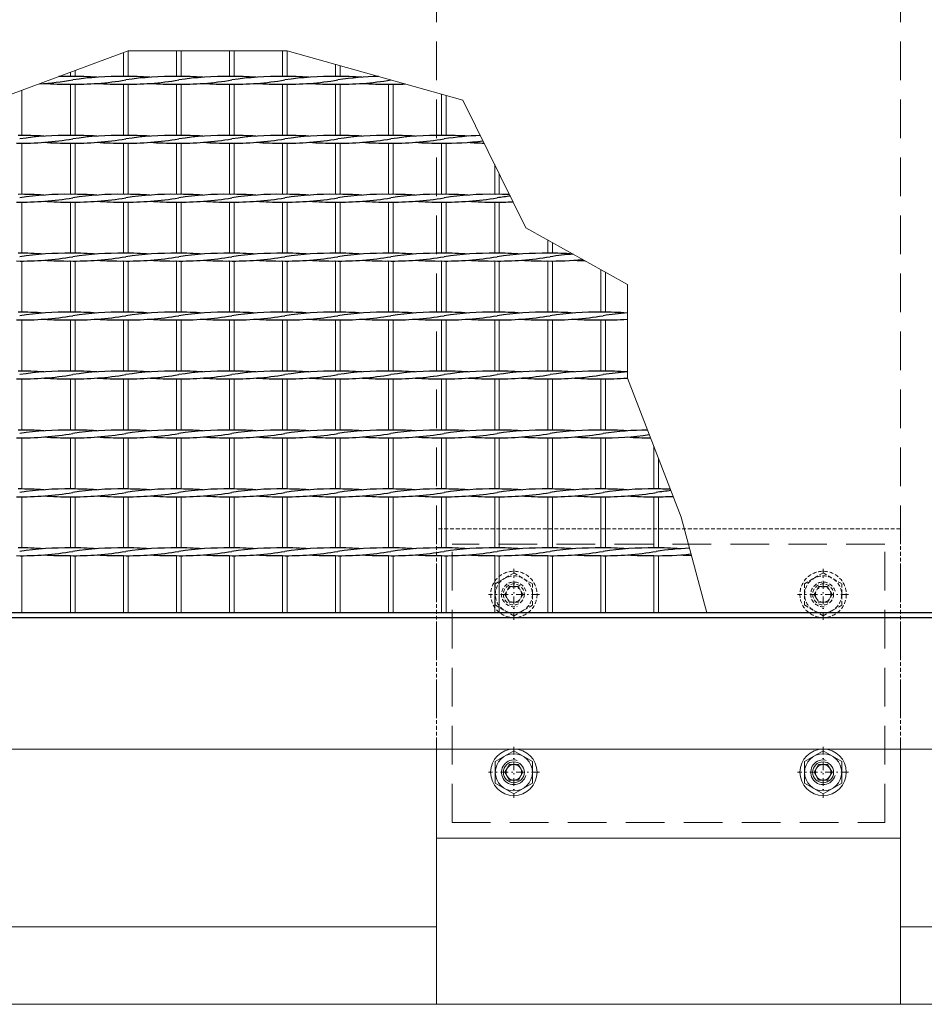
# Model space of a CAD drawing. Header units: millimetres. Extents: x -6178 to 46156, y -8419 to 8560.
# Tile 26 of 256: x 1735 to 2320, y -2755 to -2119. Entities that reach past the tile are written whole.
import ezdxf

# ---------------------------------------------------------------- set-up
doc = ezdxf.new("R2010")
doc.units = ezdxf.units.MM
doc.linetypes.add('DASHDOT', pattern=[1, 0.5, -0.25, 0, -0.25])
doc.linetypes.add('HIDDEN', pattern=[0.375, 0.25, -0.125])
for name, color, linetype, lineweight in [('Betonfundamente', 7, 'Continuous', 18), ('Mutter M16', 7, 'Continuous', 9), ('Pflaster-Gehweg', 7, 'Continuous', 15), ('Stufen&Podest', 7, 'Continuous', 9), ('Tragegurt', 7, 'Continuous', 20)]:
    doc.layers.add(name, color=color, linetype=linetype, lineweight=lineweight)

msp = doc.modelspace()

# ---------------------------------------------------------------- linework, layer by layer
at = {"layer": 'Betonfundamente', "linetype": 'HIDDEN', "ltscale": 100}
for p, q in [((2004.38052, -1420.40053), (2004.38052, -2590.40053)), ((2304.38052, -1420.40053), (2304.38052, -2590.40053))]:
    msp.add_line(p, q, dxfattribs=at)
at = {"layer": 'Betonfundamente'}
for p, q in [((2004.38052, -2755.40053), (2004.38052, -2590.40053)), ((2304.38052, -2755.40053), (2304.38052, -2590.40053)), ((2304.38052, -2755.40053), (2004.38052, -2755.40053))]:
    msp.add_line(p, q, dxfattribs=at)
at = {"layer": 'Betonfundamente', "linetype": 'HIDDEN', "ltscale": 10}
msp.add_line((2654.38052, -2755.40053), (1654.38052, -2755.40053), dxfattribs=at)
at = {"layer": 'Mutter M16', "linetype": 'DASHDOT', "ltscale": 10}
for p, q in [((2054.38052, -2506.90053), (2054.38052, -2473.90053)), ((2254.38052, -2506.90053), (2254.38052, -2473.90053)), ((2070.88052, -2490.40053), (2037.88052, -2490.40053)), ((2270.88052, -2490.40053), (2237.88052, -2490.40053)), ((2054.38052, -2588.90053), (2054.38052, -2621.90053)), ((2254.38052, -2588.90053), (2254.38052, -2621.90053)), ((2070.88052, -2605.40053), (2037.88052, -2605.40053)), ((2270.88052, -2605.40053), (2237.88052, -2605.40053))]:
    msp.add_line(p, q, dxfattribs=at)
at = {"layer": 'Mutter M16', "linetype": 'HIDDEN', "ltscale": 10}
for p, q in [((2042.38052, -2483.47233), (2054.38052, -2476.54413)), ((2054.38052, -2476.54413), (2066.38052, -2483.47233)), ((2242.38052, -2483.47233), (2254.38052, -2476.54413)), ((2254.38052, -2476.54413), (2266.38052, -2483.47233)), ((2042.38052, -2497.32874), (2042.38052, -2483.47233)), ((2051.48052, -2485.37759), (2048.58052, -2490.40053)), ((2057.28052, -2485.37759), (2051.48052, -2485.37759)), ((2060.18052, -2490.40053), (2057.28052, -2485.37759)), ((2066.38052, -2483.47233), (2066.38052, -2497.32874)), ((2242.38052, -2497.32874), (2242.38052, -2483.47233)), ((2251.48052, -2485.37759), (2248.58052, -2490.40053)), ((2257.28052, -2485.37759), (2251.48052, -2485.37759)), ((2260.18052, -2490.40053), (2257.28052, -2485.37759)), ((2266.38052, -2483.47233), (2266.38052, -2497.32874)), ((2048.58052, -2490.40053), (2051.48052, -2495.42348)), ((2057.28052, -2495.42348), (2060.18052, -2490.40053)), ((2248.58052, -2490.40053), (2251.48052, -2495.42348)), ((2257.28052, -2495.42348), (2260.18052, -2490.40053)), ((2054.38052, -2504.25694), (2042.38052, -2497.32874)), ((2051.48052, -2495.42348), (2057.28052, -2495.42348)), ((2066.38052, -2497.32874), (2054.38052, -2504.25694)), ((2254.38052, -2504.25694), (2242.38052, -2497.32874)), ((2251.48052, -2495.42348), (2257.28052, -2495.42348)), ((2266.38052, -2497.32874), (2254.38052, -2504.25694))]:
    msp.add_line(p, q, dxfattribs=at)
at = {"layer": 'Mutter M16', "linetype": 'Continuous'}
for p, q in [((2054.38052, -2591.54413), (2042.38052, -2598.47233)), ((2066.38052, -2598.47233), (2054.38052, -2591.54413)), ((2254.38052, -2591.54413), (2242.38052, -2598.47233)), ((2266.38052, -2598.47233), (2254.38052, -2591.54413)), ((2042.38052, -2598.47233), (2042.38052, -2612.32874)), ((2048.58052, -2605.40053), (2051.48052, -2600.37759)), ((2051.48052, -2600.37759), (2057.28052, -2600.37759)), ((2057.28052, -2600.37759), (2060.18052, -2605.40053)), ((2066.38052, -2612.32874), (2066.38052, -2598.47233)), ((2242.38052, -2598.47233), (2242.38052, -2612.32874)), ((2248.58052, -2605.40053), (2251.48052, -2600.37759)), ((2251.48052, -2600.37759), (2257.28052, -2600.37759)), ((2257.28052, -2600.37759), (2260.18052, -2605.40053)), ((2266.38052, -2612.32874), (2266.38052, -2598.47233)), ((2051.48052, -2610.42348), (2048.58052, -2605.40053)), ((2060.18052, -2605.40053), (2057.28052, -2610.42348)), ((2251.48052, -2610.42348), (2248.58052, -2605.40053)), ((2260.18052, -2605.40053), (2257.28052, -2610.42348)), ((2042.38052, -2612.32874), (2054.38052, -2619.25694)), ((2057.28052, -2610.42348), (2051.48052, -2610.42348)), ((2054.38052, -2619.25694), (2066.38052, -2612.32874)), ((2242.38052, -2612.32874), (2254.38052, -2619.25694)), ((2257.28052, -2610.42348), (2251.48052, -2610.42348)), ((2254.38052, -2619.25694), (2266.38052, -2612.32874))]:
    msp.add_line(p, q, dxfattribs=at)
at = {"layer": 'Mutter M16', "linetype": 'HIDDEN', "ltscale": 10}
for centre, radius in [((2054.38052, -2490.40053), 15), ((2254.38052, -2490.40053), 15), ((2054.38052, -2490.40053), 12), ((2254.38052, -2490.40053), 12), ((2054.38052, -2490.40053), 6.77315), ((2054.38052, -2490.40053), 5.02295), ((2254.38052, -2490.40053), 6.77315), ((2254.38052, -2490.40053), 5.02295)]:
    msp.add_circle(centre, radius, dxfattribs=at)
at = {"layer": 'Mutter M16', "linetype": 'Continuous'}
for centre, radius in [((2054.38052, -2605.40053), 15), ((2254.38052, -2605.40053), 15), ((2054.38052, -2605.40053), 12), ((2254.38052, -2605.40053), 12), ((2054.38052, -2605.40053), 6.77315), ((2054.38052, -2605.40053), 5.02295), ((2254.38052, -2605.40053), 6.77315), ((2254.38052, -2605.40053), 5.02295)]:
    msp.add_circle(centre, radius, dxfattribs=at)
at = {"layer": 'Mutter M16', "linetype": 'HIDDEN', "ltscale": 10}
for centre in [(2054.38052, -2490.40053), (2254.38052, -2490.40053)]:
    msp.add_arc(centre, 8, 14.99999999, 285.00000002, dxfattribs=at)
at = {"layer": 'Mutter M16', "linetype": 'Continuous'}
for centre in [(2054.38052, -2605.40053), (2254.38052, -2605.40053)]:
    msp.add_arc(centre, 8, 74.99999998, 345.00000001, dxfattribs=at)
at = {"layer": 'Pflaster-Gehweg'}
for p, q in [((2004.38052, -2705.40053), (-4546.19553, -2705.40053)), ((6299.78679, -2705.40053), (2304.38052, -2705.40053)), ((2004.38052, -2755.40053), (-4546.19553, -2755.40053)), ((6299.78679, -2755.40053), (2304.38052, -2755.40053))]:
    msp.add_line(p, q, dxfattribs=at)
at = {"layer": 'Stufen&Podest', "lineweight": 20}
for p, q in [((1801.88052, -2140.10768), (1801.88052, -2155.5469)), ((1804.88052, -2138.9969), (1804.88052, -2155.53517)), ((1836.18052, -2138.9969), (1836.18052, -2155.5469)), ((1839.18052, -2138.9969), (1839.18052, -2155.53517)), ((1939.08052, -2147.77762), (1939.08052, -2155.5469)), ((1942.08052, -2148.61922), (1942.08052, -2155.53517)), ((1801.88052, -2160.5469), (1801.88052, -2193.6469)), ((1804.88052, -2160.55862), (1804.88052, -2193.63517)), ((1836.18052, -2160.5469), (1836.18052, -2193.6469)), ((1839.18052, -2160.55862), (1839.18052, -2193.63517)), ((1939.08052, -2160.5469), (1939.08052, -2193.6469)), ((1942.08052, -2160.55862), (1942.08052, -2193.63517)), ((1973.38052, -2160.5469), (1973.38052, -2193.6469)), ((1976.38052, -2160.55862), (1976.38052, -2193.63517)), ((1801.88052, -2198.6469), (1801.88052, -2231.7469)), ((1804.88052, -2198.65862), (1804.88052, -2231.73517)), ((1836.18052, -2198.6469), (1836.18052, -2231.7469)), ((1839.18052, -2198.65862), (1839.18052, -2231.73517)), ((1939.08052, -2198.6469), (1939.08052, -2231.7469)), ((1942.08052, -2198.65862), (1942.08052, -2231.73517)), ((1973.38052, -2198.6469), (1973.38052, -2231.7469)), ((1976.38052, -2198.65862), (1976.38052, -2231.73517)), ((1801.88052, -2236.7469), (1801.88052, -2269.8469)), ((1804.88052, -2236.75862), (1804.88052, -2269.83517)), ((1836.18052, -2236.7469), (1836.18052, -2269.8469)), ((1839.18052, -2236.75862), (1839.18052, -2269.83517)), ((1939.08052, -2236.7469), (1939.08052, -2269.8469)), ((1942.08052, -2236.75862), (1942.08052, -2269.83517)), ((1973.38052, -2236.7469), (1973.38052, -2269.8469)), ((1976.38052, -2236.75862), (1976.38052, -2269.83517)), ((2076.28052, -2261.16681), (2076.28052, -2269.8469)), ((2079.28052, -2262.84436), (2079.28052, -2269.83517)), ((1801.88052, -2274.8469), (1801.88052, -2307.9469)), ((1804.88052, -2274.85862), (1804.88052, -2307.93517)), ((1836.18052, -2274.8469), (1836.18052, -2307.9469)), ((1839.18052, -2274.85862), (1839.18052, -2307.93517)), ((1939.08052, -2274.8469), (1939.08052, -2307.9469)), ((1942.08052, -2274.85862), (1942.08052, -2307.93517)), ((1973.38052, -2274.8469), (1973.38052, -2307.9469)), ((1976.38052, -2274.85862), (1976.38052, -2307.93517)), ((2076.28052, -2274.8469), (2076.28052, -2307.9469)), ((2079.28052, -2274.85862), (2079.28052, -2307.93517)), ((2110.58052, -2280.34677), (2110.58052, -2307.9469)), ((2113.58052, -2282.02432), (2113.58052, -2307.93517)), ((1801.88052, -2312.9469), (1801.88052, -2346.0469)), ((1804.88052, -2312.95862), (1804.88052, -2346.03517)), ((1836.18052, -2312.9469), (1836.18052, -2346.0469)), ((1839.18052, -2312.95862), (1839.18052, -2346.03517)), ((1939.08052, -2312.9469), (1939.08052, -2346.0469)), ((1942.08052, -2312.95862), (1942.08052, -2346.03517)), ((1973.38052, -2312.9469), (1973.38052, -2346.0469)), ((1976.38052, -2312.95862), (1976.38052, -2346.03517)), ((2076.28052, -2312.9469), (2076.28052, -2346.0469)), ((2079.28052, -2312.95862), (2079.28052, -2346.03517)), ((2110.58052, -2312.9469), (2110.58052, -2346.0469)), ((2113.58052, -2312.95862), (2113.58052, -2346.03517)), ((1801.88052, -2351.0469), (1801.88052, -2384.1469)), ((1804.88052, -2351.05862), (1804.88052, -2384.13517)), ((1836.18052, -2351.0469), (1836.18052, -2384.1469)), ((1839.18052, -2351.05862), (1839.18052, -2384.13517)), ((1939.08052, -2351.0469), (1939.08052, -2384.1469)), ((1942.08052, -2351.05862), (1942.08052, -2384.13517)), ((1973.38052, -2351.0469), (1973.38052, -2384.1469)), ((1976.38052, -2351.05862), (1976.38052, -2384.13517)), ((2076.28052, -2351.0469), (2076.28052, -2384.1469)), ((2079.28052, -2351.05862), (2079.28052, -2384.13517)), ((2110.58052, -2351.0469), (2110.58052, -2384.1469)), ((2113.58052, -2351.05862), (2113.58052, -2384.13517)), ((1801.88052, -2389.1469), (1801.88052, -2422.2469)), ((1804.88052, -2389.15862), (1804.88052, -2422.23517)), ((1836.18052, -2389.1469), (1836.18052, -2422.2469)), ((1839.18052, -2389.15862), (1839.18052, -2422.23517)), ((1939.08052, -2389.1469), (1939.08052, -2422.2469)), ((1942.08052, -2389.15862), (1942.08052, -2422.23517)), ((1973.38052, -2389.1469), (1973.38052, -2422.2469)), ((1976.38052, -2389.15862), (1976.38052, -2422.23517)), ((2076.28052, -2389.1469), (2076.28052, -2422.2469)), ((2079.28052, -2389.15862), (2079.28052, -2422.23517)), ((2110.58052, -2389.1469), (2110.58052, -2422.2469)), ((2113.58052, -2389.15862), (2113.58052, -2422.23517)), ((1801.88052, -2427.2469), (1801.88052, -2460.3469)), ((1804.88052, -2427.25862), (1804.88052, -2460.33517)), ((1836.18052, -2427.2469), (1836.18052, -2460.3469)), ((1839.18052, -2427.25862), (1839.18052, -2460.33517)), ((1939.08052, -2427.2469), (1939.08052, -2460.3469)), ((1942.08052, -2427.25862), (1942.08052, -2460.33517)), ((1973.38052, -2427.2469), (1973.38052, -2460.3469)), ((1976.38052, -2427.25862), (1976.38052, -2460.33517)), ((2076.28052, -2427.2469), (2076.28052, -2460.3469)), ((2079.28052, -2427.25862), (2079.28052, -2460.33517)), ((2110.58052, -2427.2469), (2110.58052, -2460.3469)), ((2113.58052, -2427.25862), (2113.58052, -2460.33517)), ((1801.88052, -2465.3469), (1801.88052, -2502.40053)), ((1804.88052, -2465.35862), (1804.88052, -2502.40053)), ((1836.18052, -2465.3469), (1836.18052, -2502.40053)), ((1839.18052, -2465.35862), (1839.18052, -2502.40053)), ((1939.08052, -2465.3469), (1939.08052, -2502.40053)), ((1942.08052, -2465.35862), (1942.08052, -2502.40053)), ((1973.38052, -2465.3469), (1973.38052, -2502.40053)), ((1976.38052, -2465.35862), (1976.38052, -2502.40053)), ((2076.28052, -2465.3469), (2076.28052, -2502.40053)), ((2079.28052, -2465.35862), (2079.28052, -2502.40053)), ((2110.58052, -2465.3469), (2110.58052, -2502.40053)), ((2113.58052, -2465.35862), (2113.58052, -2502.40053))]:
    msp.add_line(p, q, dxfattribs=at)
at = {"layer": 'Stufen&Podest'}
for p, q in [((1870.48052, -2138.9969), (1870.48052, -2155.5469)), ((1873.48052, -2138.9969), (1873.48052, -2155.53517)), ((1904.78052, -2138.9969), (1904.78052, -2155.5469)), ((1907.78052, -2138.9969), (1907.78052, -2155.53517)), ((1767.58052, -2152.80768), (1767.58052, -2155.5469)), ((1770.58052, -2151.6969), (1770.58052, -2155.53517)), ((1767.58052, -2160.5469), (1767.58052, -2193.6469)), ((1770.58052, -2160.55862), (1770.58052, -2193.63517)), ((1870.48052, -2160.5469), (1870.48052, -2193.6469)), ((1873.48052, -2160.55862), (1873.48052, -2193.63517)), ((1904.78052, -2160.5469), (1904.78052, -2193.6469)), ((1907.78052, -2160.55862), (1907.78052, -2193.63517)), ((1736.28052, -2164.3969), (1736.28052, -2193.63517)), ((2007.68052, -2167.02227), (2007.68052, -2193.6469)), ((2010.68052, -2167.86388), (2010.68052, -2193.63517)), ((1736.28052, -2198.65862), (1736.28052, -2231.73517)), ((1767.58052, -2198.6469), (1767.58052, -2231.7469)), ((1770.58052, -2198.65862), (1770.58052, -2231.73517)), ((1870.48052, -2198.6469), (1870.48052, -2231.7469)), ((1873.48052, -2198.65862), (1873.48052, -2231.73517)), ((1904.78052, -2198.6469), (1904.78052, -2231.7469)), ((1907.78052, -2198.65862), (1907.78052, -2231.73517)), ((2007.68052, -2198.6469), (2007.68052, -2231.7469)), ((2010.68052, -2198.65862), (2010.68052, -2231.73517)), ((2041.98052, -2212.40483), (2041.98052, -2231.7469)), ((2044.98052, -2218.4701), (2044.98052, -2231.73517)), ((1736.28052, -2236.75862), (1736.28052, -2269.83517)), ((1767.58052, -2236.7469), (1767.58052, -2269.8469)), ((1770.58052, -2236.75862), (1770.58052, -2269.83517)), ((1870.48052, -2236.7469), (1870.48052, -2269.8469)), ((1873.48052, -2236.75862), (1873.48052, -2269.83517)), ((1904.78052, -2236.7469), (1904.78052, -2269.8469)), ((1907.78052, -2236.75862), (1907.78052, -2269.83517)), ((2007.68052, -2236.7469), (2007.68052, -2269.8469)), ((2010.68052, -2236.75862), (2010.68052, -2269.83517)), ((2041.98052, -2236.7469), (2041.98052, -2269.8469)), ((2044.98052, -2236.75862), (2044.98052, -2269.83517)), ((1736.28052, -2274.85862), (1736.28052, -2307.93517)), ((1767.58052, -2274.8469), (1767.58052, -2307.9469)), ((1770.58052, -2274.85862), (1770.58052, -2307.93517)), ((1870.48052, -2274.8469), (1870.48052, -2307.9469)), ((1873.48052, -2274.85862), (1873.48052, -2307.93517)), ((1904.78052, -2274.8469), (1904.78052, -2307.9469)), ((1907.78052, -2274.85862), (1907.78052, -2307.93517)), ((2007.68052, -2274.8469), (2007.68052, -2307.9469)), ((2010.68052, -2274.85862), (2010.68052, -2307.93517)), ((2041.98052, -2274.8469), (2041.98052, -2307.9469)), ((2044.98052, -2274.85862), (2044.98052, -2307.93517)), ((1736.28052, -2312.95862), (1736.28052, -2346.03517)), ((1767.58052, -2312.9469), (1767.58052, -2346.0469)), ((1770.58052, -2312.95862), (1770.58052, -2346.03517)), ((1870.48052, -2312.9469), (1870.48052, -2346.0469)), ((1873.48052, -2312.95862), (1873.48052, -2346.03517)), ((1904.78052, -2312.9469), (1904.78052, -2346.0469)), ((1907.78052, -2312.95862), (1907.78052, -2346.03517)), ((2007.68052, -2312.9469), (2007.68052, -2346.0469)), ((2010.68052, -2312.95862), (2010.68052, -2346.03517)), ((2041.98052, -2312.9469), (2041.98052, -2346.0469)), ((2044.98052, -2312.95862), (2044.98052, -2346.03517)), ((1736.28052, -2351.05862), (1736.28052, -2384.13517)), ((1767.58052, -2351.0469), (1767.58052, -2384.1469)), ((1770.58052, -2351.05862), (1770.58052, -2384.13517)), ((1870.48052, -2351.0469), (1870.48052, -2384.1469)), ((1873.48052, -2351.05862), (1873.48052, -2384.13517)), ((1904.78052, -2351.0469), (1904.78052, -2384.1469)), ((1907.78052, -2351.05862), (1907.78052, -2384.13517)), ((2007.68052, -2351.0469), (2007.68052, -2384.1469)), ((2010.68052, -2351.05862), (2010.68052, -2384.13517)), ((2041.98052, -2351.0469), (2041.98052, -2384.1469)), ((2044.98052, -2351.05862), (2044.98052, -2384.13517)), ((1736.28052, -2389.15862), (1736.28052, -2422.23517)), ((1767.58052, -2389.1469), (1767.58052, -2422.2469)), ((1770.58052, -2389.15862), (1770.58052, -2422.23517)), ((1870.48052, -2389.1469), (1870.48052, -2422.2469)), ((1873.48052, -2389.15862), (1873.48052, -2422.23517)), ((1904.78052, -2389.1469), (1904.78052, -2422.2469)), ((1907.78052, -2389.15862), (1907.78052, -2422.23517)), ((2007.68052, -2389.1469), (2007.68052, -2422.2469)), ((2010.68052, -2389.15862), (2010.68052, -2422.23517)), ((2041.98052, -2389.1469), (2041.98052, -2422.2469)), ((2044.98052, -2389.15862), (2044.98052, -2422.23517)), ((2144.88052, -2394.69422), (2144.88052, -2422.2469)), ((2147.88052, -2402.45883), (2147.88052, -2422.23517)), ((1736.28052, -2427.25862), (1736.28052, -2460.33517)), ((1767.58052, -2427.2469), (1767.58052, -2460.3469)), ((1770.58052, -2427.25862), (1770.58052, -2460.33517)), ((1870.48052, -2427.2469), (1870.48052, -2460.3469)), ((1873.48052, -2427.25862), (1873.48052, -2460.33517)), ((1904.78052, -2427.2469), (1904.78052, -2460.3469)), ((1907.78052, -2427.25862), (1907.78052, -2460.33517)), ((2007.68052, -2427.2469), (2007.68052, -2460.3469)), ((2010.68052, -2427.25862), (2010.68052, -2460.33517)), ((2041.98052, -2427.2469), (2041.98052, -2460.3469)), ((2044.98052, -2427.25862), (2044.98052, -2460.33517)), ((2144.88052, -2427.2469), (2144.88052, -2460.3469)), ((2147.88052, -2427.25862), (2147.88052, -2460.33517)), ((1736.28052, -2465.35862), (1736.28052, -2502.40053)), ((1767.58052, -2465.3469), (1767.58052, -2502.40053)), ((1770.58052, -2465.35862), (1770.58052, -2502.40053)), ((1870.48052, -2465.3469), (1870.48052, -2502.40053)), ((1873.48052, -2465.35862), (1873.48052, -2502.40053)), ((1904.78052, -2465.3469), (1904.78052, -2502.40053)), ((1907.78052, -2465.35862), (1907.78052, -2502.40053)), ((2007.68052, -2465.3469), (2007.68052, -2502.40053)), ((2010.68052, -2465.35862), (2010.68052, -2502.40053)), ((2041.98052, -2465.3469), (2041.98052, -2502.40053)), ((2044.98052, -2465.35862), (2044.98052, -2502.40053)), ((2144.88052, -2465.3469), (2144.88052, -2502.40053)), ((2147.88052, -2465.35862), (2147.88052, -2502.40053))]:
    msp.add_line(p, q, dxfattribs=at)
at = {"layer": 'Stufen&Podest', "lineweight": 30}
for p, q in [((-2734.25391, -2505.40053), (6679.38052, -2505.40053)), ((2929.38052, -2502.40053), (1389.38052, -2502.40053))]:
    msp.add_line(p, q, dxfattribs=at)
at = {"layer": 'Stufen&Podest'}
msp.add_lwpolyline([(2179.18052, -2502.40053), (2162.54898, -2440.42379), (2127.81122, -2350.51541), (2127.81122, -2289.98188), (2062.20655, -2253.2969), (2021.44306, -2170.88314), (1907.78052, -2138.9969), (1804.88052, -2138.9969), (1701.98052, -2177.0969), (1629.85837, -2236.74037), (1579.90642, -2308.39224), (1527.48052, -2384.13517), (1484.64046, -2465.25312), (1427.58052, -2502.40053)], dxfattribs=at)
at = {"layer": 'Stufen&Podest', "lineweight": 30}
for centre, start, end in [((1735.58152, -1955.56863), 273.35981331, 279.41143824), ((1765.27952, -2360.51343), 89.2108945, 91.45617025), ((1769.88152, -1955.56863), 269.21089474, 279.41143824), ((1769.88152, -2360.52516), 85.86862891, 90.49720181), ((1799.57952, -2360.51343), 89.21089473, 98.55019958), ((1804.18152, -1955.56863), 269.21089474, 279.41143824), ((1804.18152, -2360.52516), 85.86862885, 90.49720197), ((1833.87952, -2360.51343), 89.21089472, 98.55019958), ((1838.48152, -1955.56863), 269.21089483, 279.41143824), ((1838.48152, -2360.52516), 85.86862888, 90.49720201), ((1868.17952, -2360.51343), 89.21089462, 98.55019958), ((1872.78152, -1955.56863), 269.21089495, 279.41143824), ((1872.78152, -2360.52516), 85.8686289, 90.49720198), ((1902.47952, -2360.51343), 89.2108945, 98.55019958), ((1907.08152, -1955.56863), 269.21089474, 279.41143824), ((1907.08152, -2360.52516), 85.86862891, 90.49720181), ((1936.77952, -2360.51343), 89.21089473, 98.55019958), ((1941.38152, -1955.56863), 269.21089474, 279.39472646), ((1941.38152, -2360.52516), 85.86862885, 90.49720197), ((1971.07952, -2360.51343), 91.18412026, 98.55019958), ((1765.27952, -1955.55691), 265.86862909, 270.64315173), ((1799.57952, -1955.55691), 265.86862909, 270.64315173), ((1833.87952, -1955.55691), 265.86862907, 270.64315173), ((1868.17952, -1955.55691), 265.86862913, 270.64315173), ((1902.47952, -1955.55691), 265.86862909, 270.64315173), ((1936.77952, -1955.55691), 265.86862909, 270.64315173), ((1971.07952, -1955.55691), 265.86862907, 270.64315173), ((1975.68152, -1955.56863), 269.21089483, 272.33603378), ((1735.58152, -1993.66863), 269.21089495, 279.41143824), ((1735.58152, -2398.62516), 85.8686289, 90.49720198), ((1765.27952, -2398.61343), 89.2108945, 98.55019958), ((1769.88152, -1993.66863), 269.21089474, 279.41143824), ((1769.88152, -2398.62516), 85.86862891, 90.49720181), ((1799.57952, -2398.61343), 89.21089473, 98.55019958), ((1804.18152, -1993.66863), 269.21089474, 279.41143824), ((1804.18152, -2398.62516), 85.86862885, 90.49720197), ((1833.87952, -2398.61343), 89.21089472, 98.55019958), ((1838.48152, -1993.66863), 269.21089483, 279.41143824), ((1838.48152, -2398.62516), 85.86862888, 90.49720201), ((1868.17952, -2398.61343), 89.21089462, 98.55019958), ((1872.78152, -1993.66863), 269.21089495, 279.41143824), ((1872.78152, -2398.62516), 85.8686289, 90.49720198), ((1902.47952, -2398.61343), 89.2108945, 98.55019958), ((1907.08152, -1993.66863), 269.21089474, 279.41143824), ((1907.08152, -2398.62516), 85.86862891, 90.49720181), ((1936.77952, -2398.61343), 89.21089473, 98.55019958), ((1941.38152, -1993.66863), 269.21089474, 279.41143824), ((1941.38152, -2398.62516), 85.86862885, 90.49720197), ((1971.07952, -2398.61343), 89.21089472, 98.55019958), ((1975.68152, -1993.66863), 269.21089483, 279.41143824), ((1975.68152, -2398.62516), 85.86862888, 90.49720201), ((2005.37952, -2398.61343), 89.21089462, 98.55019958), ((2009.98152, -2398.62516), 85.8686289, 90.49720198), ((2039.67952, -2398.61343), 91.93768089, 98.55019958), ((1765.27952, -1993.65691), 265.86862909, 270.64315173), ((1799.57952, -1993.65691), 265.86862909, 270.64315173), ((1833.87952, -1993.65691), 265.86862907, 270.64315173), ((1868.17952, -1993.65691), 265.86862913, 270.64315173), ((1902.47952, -1993.65691), 265.86862909, 270.64315173), ((1936.77952, -1993.65691), 265.86862909, 270.64315173), ((1971.07952, -1993.65691), 265.86862907, 270.64315173), ((2005.37952, -1993.65691), 265.86862913, 270.64315173), ((2009.98152, -1993.66863), 269.21089495, 276.85725054), ((2039.67952, -1993.65691), 265.86862909, 268.73427737), ((1735.58152, -2031.76863), 269.21089495, 279.41143824), ((1735.58152, -2436.72516), 85.8686289, 90.49720198), ((1765.27952, -2436.71343), 89.2108945, 98.55019958), ((1769.88152, -2031.76863), 269.21089474, 279.41143824), ((1769.88152, -2436.72516), 85.86862891, 90.49720181), ((1799.57952, -2436.71343), 89.21089473, 98.55019958), ((1804.18152, -2031.76863), 269.21089474, 279.41143824), ((1804.18152, -2436.72516), 85.86862885, 90.49720197), ((1833.87952, -2436.71343), 89.21089472, 98.55019958), ((1838.48152, -2031.76863), 269.21089483, 279.41143824), ((1838.48152, -2436.72516), 85.86862888, 90.49720201), ((1868.17952, -2436.71343), 89.21089462, 98.55019958), ((1872.78152, -2031.76863), 269.21089495, 279.41143824), ((1872.78152, -2436.72516), 85.8686289, 90.49720198), ((1902.47952, -2436.71343), 89.2108945, 98.55019958), ((1907.08152, -2031.76863), 269.21089474, 279.41143824), ((1907.08152, -2436.72516), 85.86862891, 90.49720181), ((1936.77952, -2436.71343), 89.21089473, 98.55019958), ((1941.38152, -2031.76863), 269.21089474, 279.41143824), ((1941.38152, -2436.72516), 85.86862885, 90.49720197), ((1971.07952, -2436.71343), 89.21089472, 98.55019958), ((1975.68152, -2031.76863), 269.21089483, 279.41143824), ((1975.68152, -2436.72516), 85.86862888, 90.49720201), ((2005.37952, -2436.71343), 89.21089462, 98.55019958), ((2009.98152, -2031.76863), 269.21089495, 279.41143824), ((2009.98152, -2436.72516), 85.8686289, 90.49720198), ((2039.67952, -2436.71343), 89.2108945, 98.55019958), ((2044.28152, -2436.72516), 87.95238938, 90.49720181), ((2073.97952, -2436.71343), 96.12320633, 98.55019958), ((1765.27952, -2031.75691), 265.86862909, 270.64315173), ((1799.57952, -2031.75691), 265.86862909, 270.64315173), ((1833.87952, -2031.75691), 265.86862907, 270.64315173), ((1868.17952, -2031.75691), 265.86862913, 270.64315173), ((1902.47952, -2031.75691), 265.86862909, 270.64315173), ((1936.77952, -2031.75691), 265.86862909, 270.64315173), ((1971.07952, -2031.75691), 265.86862907, 270.64315173), ((2005.37952, -2031.75691), 265.86862913, 270.64315173), ((2039.67952, -2031.75691), 265.86862909, 270.64315173), ((2044.28152, -2031.76863), 269.21089474, 272.69357147), ((1735.58152, -2069.86863), 269.21089495, 279.41143824), ((1735.58152, -2474.82516), 85.8686289, 90.49720198), ((1765.27952, -2474.81343), 89.2108945, 98.55019958), ((1769.88152, -2069.86863), 269.21089474, 279.41143824), ((1769.88152, -2474.82516), 85.86862891, 90.49720181), ((1799.57952, -2474.81343), 89.21089473, 98.55019958), ((1804.18152, -2069.86863), 269.21089474, 279.41143824), ((1804.18152, -2474.82516), 85.86862885, 90.49720197), ((1833.87952, -2474.81343), 89.21089472, 98.55019958), ((1838.48152, -2069.86863), 269.21089483, 279.41143824), ((1838.48152, -2474.82516), 85.86862888, 90.49720201), ((1868.17952, -2474.81343), 89.21089462, 98.55019958), ((1872.78152, -2069.86863), 269.21089495, 279.41143824), ((1872.78152, -2474.82516), 85.8686289, 90.49720198), ((1902.47952, -2474.81343), 89.2108945, 98.55019958), ((1907.08152, -2069.86863), 269.21089474, 279.41143824), ((1907.08152, -2474.82516), 85.86862891, 90.49720181), ((1936.77952, -2474.81343), 89.21089473, 98.55019958), ((1941.38152, -2069.86863), 269.21089474, 279.41143824), ((1941.38152, -2474.82516), 85.86862885, 90.49720197), ((1971.07952, -2474.81343), 89.21089472, 98.55019958), ((1975.68152, -2069.86863), 269.21089483, 279.41143824), ((1975.68152, -2474.82516), 85.86862888, 90.49720201), ((2005.37952, -2474.81343), 89.21089462, 98.55019958), ((2009.98152, -2069.86863), 269.21089495, 279.41143824), ((2009.98152, -2474.82516), 85.8686289, 90.49720198), ((2039.67952, -2474.81343), 89.2108945, 98.55019958), ((2044.28152, -2069.86863), 269.21089474, 279.41143824), ((2044.28152, -2474.82516), 85.86862891, 90.49720181), ((2073.97952, -2474.81343), 89.21089473, 98.55019958), ((2078.58152, -2474.82516), 86.06644643, 90.49720197), ((2108.27952, -2474.81343), 94.3292337, 98.55019958), ((1765.27952, -2069.85691), 265.86862909, 270.64315173), ((1799.57952, -2069.85691), 265.86862909, 270.64315173), ((1833.87952, -2069.85691), 265.86862907, 270.64315173), ((1868.17952, -2069.85691), 265.86862913, 270.64315173), ((1902.47952, -2069.85691), 265.86862909, 270.64315173), ((1936.77952, -2069.85691), 265.86862909, 270.64315173), ((1971.07952, -2069.85691), 265.86862907, 270.64315173), ((2005.37952, -2069.85691), 265.86862913, 270.64315173), ((2039.67952, -2069.85691), 265.86862909, 270.64315173), ((2073.97952, -2069.85691), 265.86862909, 270.64315173), ((2078.58152, -2069.86863), 269.21089474, 275.70340224), ((2108.27952, -2069.85691), 265.86862907, 267.81997295), ((1735.58152, -2107.96863), 269.21089495, 279.41143824), ((1735.58152, -2512.92516), 85.8686289, 90.49720198), ((1765.27952, -2512.91343), 89.2108945, 98.55019958), ((1769.88152, -2107.96863), 269.21089474, 279.41143824), ((1769.88152, -2512.92516), 85.86862891, 90.49720181), ((1799.57952, -2512.91343), 89.21089473, 98.55019958), ((1804.18152, -2107.96863), 269.21089474, 279.41143824), ((1804.18152, -2512.92516), 85.86862885, 90.49720197), ((1833.87952, -2512.91343), 89.21089472, 98.55019958), ((1838.48152, -2107.96863), 269.21089483, 279.41143824), ((1838.48152, -2512.92516), 85.86862888, 90.49720201), ((1868.17952, -2512.91343), 89.21089462, 98.55019958), ((1872.78152, -2107.96863), 269.21089495, 279.41143824), ((1872.78152, -2512.92516), 85.8686289, 90.49720198), ((1902.47952, -2512.91343), 89.2108945, 98.55019958), ((1907.08152, -2107.96863), 269.21089474, 279.41143824), ((1907.08152, -2512.92516), 85.86862891, 90.49720181), ((1936.77952, -2512.91343), 89.21089473, 98.55019958), ((1941.38152, -2107.96863), 269.21089474, 279.41143824), ((1941.38152, -2512.92516), 85.86862885, 90.49720197), ((1971.07952, -2512.91343), 89.21089472, 98.55019958), ((1975.68152, -2107.96863), 269.21089483, 279.41143824), ((1975.68152, -2512.92516), 85.86862888, 90.49720201), ((2005.37952, -2512.91343), 89.21089462, 98.55019958), ((2009.98152, -2107.96863), 269.21089495, 279.41143824), ((2009.98152, -2512.92516), 85.8686289, 90.49720198), ((2039.67952, -2512.91343), 89.2108945, 98.55019958), ((2044.28152, -2107.96863), 269.21089474, 279.41143824), ((2044.28152, -2512.92516), 85.86862891, 90.49720181), ((2073.97952, -2512.91343), 89.21089473, 98.55019958), ((2078.58152, -2107.96863), 269.21089474, 279.41143824), ((2078.58152, -2512.92516), 85.86862885, 90.49720197), ((2108.27952, -2512.91343), 89.21089472, 98.55019958), ((2112.88152, -2512.92516), 85.86862888, 90.49720201), ((2142.57952, -2512.91343), 94.13137117, 98.55019958), ((1765.27952, -2107.95691), 265.86862909, 270.64315173), ((1799.57952, -2107.95691), 265.86862909, 270.64315173), ((1833.87952, -2107.95691), 265.86862907, 270.64315173), ((1868.17952, -2107.95691), 265.86862913, 270.64315173), ((1902.47952, -2107.95691), 265.86862909, 270.64315173), ((1936.77952, -2107.95691), 265.86862909, 270.64315173), ((1971.07952, -2107.95691), 265.86862907, 270.64315173), ((2005.37952, -2107.95691), 265.86862913, 270.64315173), ((2039.67952, -2107.95691), 265.86862909, 270.64315173), ((2073.97952, -2107.95691), 265.86862909, 270.64315173), ((2108.27952, -2107.95691), 265.86862907, 270.64315173), ((2112.88152, -2107.96863), 269.21089483, 274.17660424), ((1735.58152, -2146.06863), 269.21089495, 279.41143824), ((1735.58152, -2551.02516), 85.8686289, 90.49720198), ((1765.27952, -2551.01343), 89.2108945, 98.55019958), ((1769.88152, -2146.06863), 269.21089474, 279.41143824), ((1769.88152, -2551.02516), 85.86862891, 90.49720181), ((1799.57952, -2551.01343), 89.21089473, 98.55019958), ((1804.18152, -2146.06863), 269.21089474, 279.41143824), ((1804.18152, -2551.02516), 85.86862885, 90.49720197), ((1833.87952, -2551.01343), 89.21089472, 98.55019958), ((1838.48152, -2146.06863), 269.21089483, 279.41143824), ((1838.48152, -2551.02516), 85.86862888, 90.49720201), ((1868.17952, -2551.01343), 89.21089462, 98.55019958), ((1872.78152, -2146.06863), 269.21089495, 279.41143824), ((1872.78152, -2551.02516), 85.8686289, 90.49720198), ((1902.47952, -2551.01343), 89.2108945, 98.55019958), ((1907.08152, -2146.06863), 269.21089474, 279.41143824), ((1907.08152, -2551.02516), 85.86862891, 90.49720181), ((1936.77952, -2551.01343), 89.21089473, 98.55019958), ((1941.38152, -2146.06863), 269.21089474, 279.41143824), ((1941.38152, -2551.02516), 85.86862885, 90.49720197), ((1971.07952, -2551.01343), 89.21089472, 98.55019958), ((1975.68152, -2146.06863), 269.21089483, 279.41143824), ((1975.68152, -2551.02516), 85.86862888, 90.49720201), ((2005.37952, -2551.01343), 89.21089462, 98.55019958), ((2009.98152, -2146.06863), 269.21089495, 279.41143824), ((2009.98152, -2551.02516), 85.8686289, 90.49720198), ((2039.67952, -2551.01343), 89.2108945, 98.55019958), ((2044.28152, -2146.06863), 269.21089474, 279.41143824), ((2044.28152, -2551.02516), 85.86862891, 90.49720181), ((2073.97952, -2551.01343), 89.21089473, 98.55019958), ((2078.58152, -2146.06863), 269.21089474, 279.41143824), ((2078.58152, -2551.02516), 85.86862885, 90.49720197), ((2108.27952, -2551.01343), 89.21089472, 98.55019958), ((2112.88152, -2551.02516), 85.86862888, 90.49720201), ((2142.57952, -2551.01343), 94.13137117, 98.55019958), ((1765.27952, -2146.05691), 265.86862909, 270.64315173), ((1799.57952, -2146.05691), 265.86862909, 270.64315173), ((1833.87952, -2146.05691), 265.86862907, 270.64315173), ((1868.17952, -2146.05691), 265.86862913, 270.64315173), ((1902.47952, -2146.05691), 265.86862909, 270.64315173), ((1936.77952, -2146.05691), 265.86862909, 270.64315173), ((1971.07952, -2146.05691), 265.86862907, 270.64315173), ((2005.37952, -2146.05691), 265.86862913, 270.64315173), ((2039.67952, -2146.05691), 265.86862909, 270.64315173), ((2073.97952, -2146.05691), 265.86862909, 270.64315173), ((2108.27952, -2146.05691), 265.86862907, 270.64315173), ((2112.88152, -2146.06863), 269.21089483, 274.17660424), ((1735.58152, -2184.16863), 269.21089495, 279.41143824), ((1735.58152, -2589.12516), 85.8686289, 90.49720198), ((1765.27952, -2589.11343), 89.2108945, 98.55019958), ((1769.88152, -2184.16863), 269.21089474, 279.41143824), ((1769.88152, -2589.12516), 85.86862891, 90.49720181), ((1799.57952, -2589.11343), 89.21089473, 98.55019958), ((1804.18152, -2184.16863), 269.21089474, 279.41143824), ((1804.18152, -2589.12516), 85.86862885, 90.49720197), ((1833.87952, -2589.11343), 89.21089472, 98.55019958), ((1838.48152, -2184.16863), 269.21089483, 279.41143824), ((1838.48152, -2589.12516), 85.86862888, 90.49720201), ((1868.17952, -2589.11343), 89.21089462, 98.55019958), ((1872.78152, -2184.16863), 269.21089495, 279.41143824), ((1872.78152, -2589.12516), 85.8686289, 90.49720198), ((1902.47952, -2589.11343), 89.2108945, 98.55019958), ((1907.08152, -2184.16863), 269.21089474, 279.41143824), ((1907.08152, -2589.12516), 85.86862891, 90.49720181), ((1936.77952, -2589.11343), 89.21089473, 98.55019958), ((1941.38152, -2184.16863), 269.21089474, 279.41143824), ((1941.38152, -2589.12516), 85.86862885, 90.49720197), ((1971.07952, -2589.11343), 89.21089472, 98.55019958), ((1975.68152, -2184.16863), 269.21089483, 279.41143824), ((1975.68152, -2589.12516), 85.86862888, 90.49720201), ((2005.37952, -2589.11343), 89.21089462, 98.55019958), ((2009.98152, -2184.16863), 269.21089495, 279.41143824), ((2009.98152, -2589.12516), 85.8686289, 90.49720198), ((2039.67952, -2589.11343), 89.2108945, 98.55019958), ((2044.28152, -2184.16863), 269.21089474, 279.41143824), ((2044.28152, -2589.12516), 85.86862891, 90.49720181), ((2073.97952, -2589.11343), 89.21089473, 98.55019958), ((2078.58152, -2184.16863), 269.21089474, 279.41143824), ((2078.58152, -2589.12516), 85.86862885, 90.49720197), ((2108.27952, -2589.11343), 89.21089472, 98.55019958), ((2112.88152, -2184.16863), 269.21089483, 278.15004267), ((2112.88152, -2589.12516), 85.86862888, 90.49720201), ((2142.57952, -2589.11343), 90.49771362, 98.55019958), ((1765.27952, -2184.15691), 265.86862909, 270.64315173), ((1799.57952, -2184.15691), 265.86862909, 270.64315173), ((1833.87952, -2184.15691), 265.86862907, 270.64315173), ((1868.17952, -2184.15691), 265.86862913, 270.64315173), ((1902.47952, -2184.15691), 265.86862909, 270.64315173), ((1936.77952, -2184.15691), 265.86862909, 270.64315173), ((1971.07952, -2184.15691), 265.86862907, 270.64315173), ((2005.37952, -2184.15691), 265.86862913, 270.64315173), ((2039.67952, -2184.15691), 265.86862909, 270.64315173), ((2073.97952, -2184.15691), 265.86862909, 270.64315173), ((2108.27952, -2184.15691), 265.86862907, 270.64315173), ((2142.57952, -2184.15691), 265.86862913, 270.04419738), ((1735.58152, -2222.26863), 269.21089495, 279.41143824), ((1735.58152, -2627.22516), 85.8686289, 90.49720198), ((1765.27952, -2627.21343), 89.2108945, 98.55019958), ((1769.88152, -2222.26863), 269.21089474, 279.41143824), ((1769.88152, -2627.22516), 85.86862891, 90.49720181), ((1799.57952, -2627.21343), 89.21089473, 98.55019958), ((1804.18152, -2222.26863), 269.21089474, 279.41143824), ((1804.18152, -2627.22516), 85.86862885, 90.49720197), ((1833.87952, -2627.21343), 89.21089472, 98.55019958), ((1838.48152, -2222.26863), 269.21089483, 279.41143824), ((1838.48152, -2627.22516), 85.86862888, 90.49720201), ((1868.17952, -2627.21343), 89.21089462, 98.55019958), ((1872.78152, -2222.26863), 269.21089495, 279.41143824), ((1872.78152, -2627.22516), 85.8686289, 90.49720198), ((1902.47952, -2627.21343), 89.2108945, 98.55019958), ((1907.08152, -2222.26863), 269.21089474, 279.41143824), ((1907.08152, -2627.22516), 85.86862891, 90.49720181), ((1936.77952, -2627.21343), 89.21089473, 98.55019958), ((1941.38152, -2222.26863), 269.21089474, 279.41143824), ((1941.38152, -2627.22516), 85.86862885, 90.49720197), ((1971.07952, -2627.21343), 89.21089472, 98.55019958), ((1975.68152, -2222.26863), 269.21089483, 279.41143824), ((1975.68152, -2627.22516), 85.86862888, 90.49720201), ((2005.37952, -2627.21343), 89.21089462, 98.55019958), ((2009.98152, -2222.26863), 269.21089495, 279.41143824), ((2009.98152, -2627.22516), 85.8686289, 90.49720198), ((2039.67952, -2627.21343), 89.2108945, 98.55019958), ((2044.28152, -2222.26863), 269.21089474, 279.41143824), ((2044.28152, -2627.22516), 85.86862891, 90.49720181), ((2073.97952, -2627.21343), 89.21089473, 98.55019958), ((2078.58152, -2222.26863), 269.21089474, 279.41143824), ((2078.58152, -2627.22516), 85.86862885, 90.49720197), ((2108.27952, -2627.21343), 89.21089472, 98.55019958), ((2112.88152, -2222.26863), 269.21089483, 279.41143824), ((2112.88152, -2627.22516), 85.86862888, 90.49720201), ((2142.57952, -2627.21343), 89.21089462, 98.55019958), ((2147.18152, -2627.22516), 87.64980127, 90.49720198), ((2176.87952, -2627.21343), 95.86539015, 98.55019958), ((1765.27952, -2222.25691), 265.86862909, 270.64315173), ((1799.57952, -2222.25691), 265.86862909, 270.64315173), ((1833.87952, -2222.25691), 265.86862907, 270.64315173), ((1868.17952, -2222.25691), 265.86862913, 270.64315173), ((1902.47952, -2222.25691), 265.86862909, 270.64315173), ((1936.77952, -2222.25691), 265.86862909, 270.64315173), ((1971.07952, -2222.25691), 265.86862907, 270.64315173), ((2005.37952, -2222.25691), 265.86862913, 270.64315173), ((2039.67952, -2222.25691), 265.86862909, 270.64315173), ((2073.97952, -2222.25691), 265.86862909, 270.64315173), ((2108.27952, -2222.25691), 265.86862907, 270.64315173), ((2142.57952, -2222.25691), 265.86862913, 270.64315173), ((2147.18152, -2222.26863), 269.21089495, 272.84750398), ((1735.58152, -2260.36863), 269.21089495, 279.41143824), ((1735.58152, -2665.32516), 85.8686289, 90.49720198), ((1765.27952, -2665.31343), 89.2108945, 98.55019958), ((1769.88152, -2260.36863), 269.21089474, 279.41143824), ((1769.88152, -2665.32516), 85.86862891, 90.49720181), ((1799.57952, -2665.31343), 89.21089473, 98.55019958), ((1804.18152, -2260.36863), 269.21089474, 279.41143824), ((1804.18152, -2665.32516), 85.86862885, 90.49720197), ((1833.87952, -2665.31343), 89.21089472, 98.55019958), ((1838.48152, -2260.36863), 269.21089483, 279.41143824), ((1838.48152, -2665.32516), 85.86862888, 90.49720201), ((1868.17952, -2665.31343), 89.21089462, 98.55019958), ((1872.78152, -2260.36863), 269.21089495, 279.41143824), ((1872.78152, -2665.32516), 85.8686289, 90.49720198), ((1902.47952, -2665.31343), 89.2108945, 98.55019958), ((1907.08152, -2260.36863), 269.21089474, 279.41143824), ((1907.08152, -2665.32516), 85.86862891, 90.49720181), ((1936.77952, -2665.31343), 89.21089473, 98.55019958), ((1941.38152, -2260.36863), 269.21089474, 279.41143824), ((1941.38152, -2665.32516), 85.86862885, 90.49720197), ((1971.07952, -2665.31343), 89.21089472, 98.55019958), ((1975.68152, -2260.36863), 269.21089483, 279.41143824), ((1975.68152, -2665.32516), 85.86862888, 90.49720201), ((2005.37952, -2665.31343), 89.21089462, 98.55019958), ((2009.98152, -2260.36863), 269.21089495, 279.41143824), ((2009.98152, -2665.32516), 85.8686289, 90.49720198), ((2039.67952, -2665.31343), 89.2108945, 98.55019958), ((2044.28152, -2260.36863), 269.21089474, 279.41143824), ((2044.28152, -2665.32516), 85.86862891, 90.49720181), ((2073.97952, -2665.31343), 89.21089473, 98.55019958), ((2078.58152, -2260.36863), 269.21089474, 279.41143824), ((2078.58152, -2665.32516), 85.86862885, 90.49720197), ((2108.27952, -2665.31343), 89.21089472, 98.55019958), ((2112.88152, -2260.36863), 269.21089483, 279.41143824), ((2112.88152, -2665.32516), 85.86862888, 90.49720201), ((2142.57952, -2665.31343), 89.21089462, 98.55019958), ((2147.18152, -2665.32516), 85.8686289, 90.49720198), ((2176.87952, -2665.31343), 92.499118, 98.55019958), ((1765.27952, -2260.35691), 265.86862909, 270.64315173), ((1799.57952, -2260.35691), 265.86862909, 270.64315173), ((1833.87952, -2260.35691), 265.86862907, 270.64315173), ((1868.17952, -2260.35691), 265.86862913, 270.64315173), ((1902.47952, -2260.35691), 265.86862909, 270.64315173), ((1936.77952, -2260.35691), 265.86862909, 270.64315173), ((1971.07952, -2260.35691), 265.86862907, 270.64315173), ((2005.37952, -2260.35691), 265.86862913, 270.64315173), ((2039.67952, -2260.35691), 265.86862909, 270.64315173), ((2073.97952, -2260.35691), 265.86862909, 270.64315173), ((2108.27952, -2260.35691), 265.86862907, 270.64315173), ((2142.57952, -2260.35691), 265.86862913, 270.64315173), ((2147.18152, -2260.36863), 269.21089495, 276.09027447), ((2176.87952, -2260.35691), 265.86862909, 267.852715)]:
    msp.add_arc(centre, 204.99118, start, end, dxfattribs=at)
at = {"layer": 'Tragegurt', "linetype": 'HIDDEN', "ltscale": 10}
for p, q in [((2304.38052, -2447.90053), (2004.38052, -2447.90053)), ((2004.38052, -2447.90053), (2004.38052, -2590.40053)), ((2304.38052, -2447.90053), (2304.38052, -2590.40053))]:
    msp.add_line(p, q, dxfattribs=at)
at = {"layer": 'Tragegurt', "linetype": 'HIDDEN', "lineweight": 9, "ltscale": 100}
for p, q in [((2014.38052, -2637.90053), (2014.38052, -2457.90053)), ((2294.38052, -2457.90053), (2014.38052, -2457.90053)), ((2294.38052, -2637.90053), (2294.38052, -2457.90053)), ((2014.38052, -2637.90053), (2294.38052, -2637.90053))]:
    msp.add_line(p, q, dxfattribs=at)
at = {"layer": 'Tragegurt'}
for p, q in [((6999.78679, -2505.40053), (-2734.25391, -2505.40053)), ((6891.88052, -2590.40053), (-2713.06845, -2590.40053)), ((2004.38052, -2590.40053), (2004.38052, -2647.90053)), ((2304.38052, -2590.40053), (2304.38052, -2647.90053)), ((2304.38052, -2647.90053), (2004.38052, -2647.90053))]:
    msp.add_line(p, q, dxfattribs=at)

doc.saveas('drawing.dxf')
